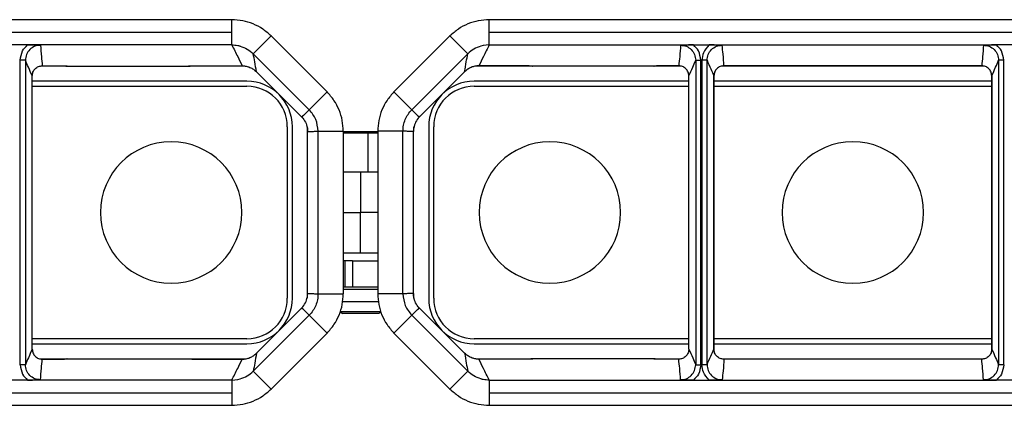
# Model space of a CAD drawing. Header units: millimetres. Extents: x -724 to 2929, y 427 to 799.
# Tile 10 of 50: x -183 to -85, y 761 to 799. Entities that reach past the tile are written whole.
import ezdxf

# ---------------------------------------------------------------- set-up
doc = ezdxf.new("R2010")
doc.units = ezdxf.units.MM

# ---------------------------------------------------------------- blocks, each defined once
blk = doc.blocks.new('Drawing View1')
at = {"color": 7, "linetype": 'Continuous', "lineweight": 25}
for p, q in [((309.957, 22.345), (207.943, 22.345)), ((309.957, 21.095), (309.957, 22.345)), ((437.457, 22.345), (335.443, 22.345)), ((335.443, 21.095), (335.443, 22.345)), ((207.943, 21.095), (309.957, 21.095)), ((309.957, 19.846), (309.957, 21.095)), ((312.077, 18.966), (313.845, 20.733)), ((313.845, 20.733), (319.386, 15.193)), ((331.555, 20.733), (326.014, 15.193)), ((333.323, 18.966), (331.555, 20.733)), ((335.443, 19.846), (335.443, 21.095)), ((335.443, 21.095), (437.457, 21.095)), ((289.716, 19.846), (288.184, 19.846)), ((309.957, 19.846), (289.716, 19.846)), ((334.855, 19.788), (334.617, 19.73)), ((335.443, 19.846), (334.855, 19.788)), ((335.443, 19.846), (355.684, 19.846)), ((355.684, 19.846), (357.216, 19.846)), ((357.216, 19.846), (385.684, 19.846)), ((387.216, 19.846), (385.684, 19.846)), ((317.618, 13.425), (312.079, 18.963)), ((327.782, 13.425), (333.321, 18.963)), ((289.01, -11.82), (289.01, 18.32)), ((289.51, 18.32), (289.01, 18.32)), ((289.51, 18.32), (289.51, -11.82)), ((293.618, 17.75), (291.052, 17.75)), ((291.19, 17.778), (292.288, 17.778)), ((291.19, 17.777), (291.19, 17.778)), ((291.19, 17.777), (292.288, 17.777)), ((292.288, 17.777), (292.288, 17.778)), ((293.612, 17.753), (293.618, 17.75)), ((293.64, 17.75), (305.65, 17.75)), ((305.668, 17.75), (305.701, 17.757)), ((311.256, 17.75), (305.674, 17.75)), ((307.002, 17.778), (310.977, 17.778)), ((307.002, 17.778), (307.002, 17.777)), ((307.002, 17.777), (310.977, 17.777)), ((310.977, 17.778), (310.977, 17.777)), ((339.726, 17.75), (334.144, 17.75)), ((338.398, 17.778), (334.423, 17.778)), ((334.423, 17.778), (334.423, 17.777)), ((334.423, 17.777), (338.398, 17.777)), ((338.398, 17.778), (338.398, 17.777)), ((351.76, 17.75), (339.75, 17.75)), ((351.788, 17.753), (351.782, 17.75)), ((354.348, 17.75), (351.782, 17.75)), ((354.21, 17.778), (353.112, 17.778)), ((353.112, 17.777), (353.112, 17.778)), ((353.112, 17.777), (354.21, 17.777)), ((354.21, 17.777), (354.21, 17.778)), ((355.89, 18.32), (356.39, 18.32)), ((355.89, 18.32), (355.89, -11.82)), ((356.39, -11.82), (356.39, 18.32)), ((356.51, 18.32), (356.51, -11.82)), ((357.01, 18.32), (356.51, 18.32)), ((357.01, -11.82), (357.01, 18.32)), ((384.348, 17.75), (358.552, 17.75)), ((384.21, 17.778), (358.69, 17.778)), ((358.69, 17.778), (358.69, 17.777)), ((358.69, 17.777), (384.21, 17.777)), ((384.21, 17.778), (384.21, 17.777)), ((386.39, 18.32), (385.89, 18.32)), ((385.89, 18.32), (385.89, -11.82)), ((386.39, -11.82), (386.39, 18.32)), ((290.191, -10.276), (290.191, 16.776)), ((312.392, 17.19), (316.878, 12.705)), ((312.392, 17.19), (316.878, 12.705)), ((312.392, 17.19), (312.392, 17.19)), ((328.522, 12.705), (333.008, 17.19)), ((333.008, 17.19), (328.522, 12.705)), ((333.008, 17.19), (333.008, 17.19)), ((355.209, -10.276), (355.209, 16.776)), ((357.689, 16.776), (357.691, 16.776)), ((357.691, 16.776), (357.691, -10.276)), ((357.691, 16.776), (357.691, 16.776)), ((357.691, -10.276), (357.691, 16.776)), ((385.209, -10.276), (385.209, 16.776)), ((385.209, 16.776), (385.209, 16.776)), ((385.209, 16.776), (385.209, -10.276)), ((311.45, 16.25), (290.191, 16.25)), ((290.191, 15.75), (311.45, 15.75)), ((355.209, 16.25), (333.95, 16.25)), ((333.95, 15.75), (355.209, 15.75)), ((385.209, 16.25), (357.691, 16.25)), ((357.691, 15.75), (385.209, 15.75)), ((317.619, 13.426), (319.386, 15.193)), ((327.781, 13.426), (326.014, 15.193)), ((316.878, 12.705), (316.878, 12.705)), ((317.618, 13.425), (317.619, 13.426)), ((327.782, 13.425), (327.781, 13.426)), ((328.522, 12.705), (328.522, 12.705)), ((315.45, 11.75), (315.45, -5.25)), ((315.95, -5.25), (315.95, 11.75)), ((317.45, 11.286), (317.45, 11.75)), ((327.95, 11.75), (327.95, 11.286)), ((329.45, 11.75), (329.45, -5.25)), ((329.95, -5.25), (329.95, 11.75)), ((317.45, -4.786), (317.45, 11.286)), ((318.496, -4.806), (318.496, 11.306)), ((318.496, 11.306), (318.497, 11.306)), ((318.497, 11.306), (320.996, 11.306)), ((320.996, 11.306), (320.996, -4.806)), ((323.397, 11.25), (320.996, 11.25)), ((323.423, 11.117), (320.996, 11.117)), ((323.423, 11.117), (323.397, 11.25)), ((324.404, 11.25), (323.397, 11.25)), ((323.423, 11.117), (323.423, 7.25)), ((324.404, 11.117), (323.423, 11.117)), ((326.903, 11.306), (324.404, 11.306)), ((324.404, 11.306), (324.404, -4.806)), ((326.904, 11.306), (326.903, 11.306)), ((326.904, -4.806), (326.904, 11.306)), ((327.95, -4.786), (327.95, 11.286)), ((322.7, 7.25), (320.996, 7.25)), ((322.7, 7.25), (322.7, 3.25)), ((324.404, 7.25), (322.7, 7.25)), ((320.996, 3.25), (322.7, 3.25)), ((324.404, 3.25), (322.7, 3.25)), ((322.7, -0.75), (322.7, 3.25)), ((320.996, -0.75), (322.7, -0.75)), ((322.7, -0.75), (324.404, -0.75)), ((321.163, -1.55), (320.996, -1.55)), ((321.163, -4.11), (321.163, -1.55)), ((321.916, -1.55), (321.163, -1.55)), ((321.916, -1.55), (321.916, -4.11)), ((321.916, -1.55), (324.404, -1.55)), ((317.45, -5.25), (317.45, -4.786)), ((318.496, -4.806), (318.497, -4.806)), ((318.497, -4.806), (320.996, -4.806)), ((320.996, -4.11), (321.163, -4.11)), ((320.996, -4.35), (324.404, -4.35)), ((321.163, -4.11), (321.916, -4.11)), ((321.916, -4.11), (323.279, -4.11)), ((323.279, -4.11), (324.404, -4.11)), ((326.903, -4.806), (324.404, -4.806)), ((326.904, -4.806), (326.903, -4.806)), ((327.95, -4.786), (327.95, -5.25)), ((320.888, -5.55), (324.507, -5.55)), ((316.878, -6.205), (312.392, -10.69)), ((312.392, -10.69), (316.878, -6.205)), ((316.878, -6.205), (316.878, -6.205)), ((320.7, -6.55), (320.9, -6.75)), ((320.7, -6.55), (324.7, -6.55)), ((324.5, -6.75), (320.9, -6.75)), ((324.5, -6.75), (324.7, -6.55)), ((333.008, -10.69), (328.522, -6.205)), ((333.008, -10.69), (328.522, -6.205)), ((328.522, -6.205), (328.522, -6.205)), ((317.618, -6.925), (312.079, -12.463)), ((317.618, -6.925), (317.619, -6.926)), ((317.619, -6.926), (319.386, -8.693)), ((327.781, -6.926), (326.014, -8.693)), ((327.782, -6.925), (327.781, -6.926)), ((327.782, -6.925), (333.321, -12.463)), ((313.845, -14.233), (319.386, -8.693)), ((331.555, -14.233), (326.014, -8.693)), ((311.45, -9.25), (290.191, -9.25)), ((290.191, -9.75), (311.45, -9.75)), ((355.209, -9.25), (333.95, -9.25)), ((333.95, -9.75), (355.209, -9.75)), ((385.209, -9.25), (357.691, -9.25)), ((357.691, -9.75), (385.209, -9.75)), ((312.392, -10.69), (312.392, -10.69)), ((333.008, -10.69), (333.008, -10.69)), ((357.689, -10.276), (357.691, -10.276)), ((357.691, -10.276), (357.691, -10.276)), ((385.209, -10.276), (385.209, -10.276)), ((291.052, -11.25), (293.618, -11.25)), ((292.288, -11.277), (291.19, -11.277)), ((291.19, -11.277), (291.19, -11.278)), ((291.19, -11.278), (292.288, -11.278)), ((292.288, -11.277), (292.288, -11.278)), ((293.612, -11.253), (293.618, -11.25)), ((293.64, -11.25), (305.65, -11.25)), ((305.674, -11.25), (311.256, -11.25)), ((310.977, -11.277), (307.002, -11.277)), ((307.002, -11.278), (307.002, -11.277)), ((307.002, -11.278), (310.977, -11.278)), ((310.977, -11.278), (310.977, -11.277)), ((334.144, -11.25), (339.726, -11.25)), ((338.398, -11.277), (334.423, -11.277)), ((334.423, -11.278), (334.423, -11.277)), ((338.398, -11.278), (334.423, -11.278)), ((338.398, -11.278), (338.398, -11.277)), ((339.732, -11.25), (339.699, -11.257)), ((351.76, -11.25), (339.75, -11.25)), ((351.782, -11.25), (354.348, -11.25)), ((351.788, -11.253), (351.782, -11.25)), ((354.21, -11.277), (353.112, -11.277)), ((353.112, -11.277), (353.112, -11.278)), ((354.21, -11.278), (353.112, -11.278)), ((354.21, -11.277), (354.21, -11.278)), ((358.552, -11.25), (384.348, -11.25)), ((384.21, -11.277), (358.69, -11.277)), ((358.69, -11.278), (358.69, -11.277)), ((384.21, -11.278), (358.69, -11.278)), ((384.21, -11.278), (384.21, -11.277)), ((289.51, -11.82), (289.01, -11.82)), ((312.077, -12.466), (313.845, -14.233)), ((333.323, -12.466), (331.555, -14.233)), ((355.89, -11.82), (356.39, -11.82)), ((357.01, -11.82), (356.51, -11.82)), ((386.39, -11.82), (385.89, -11.82)), ((289.716, -13.346), (288.184, -13.346)), ((309.957, -13.346), (289.716, -13.346)), ((309.957, -13.346), (310.545, -13.288)), ((309.957, -13.346), (309.957, -14.595)), ((310.545, -13.288), (310.783, -13.23)), ((335.443, -13.346), (335.443, -14.595)), ((335.443, -13.346), (355.684, -13.346)), ((355.684, -13.346), (357.216, -13.346)), ((357.216, -13.346), (385.684, -13.346)), ((387.216, -13.346), (385.684, -13.346)), ((207.943, -14.595), (309.957, -14.595)), ((309.957, -14.595), (309.957, -15.845)), ((335.443, -14.595), (437.457, -14.595)), ((335.443, -14.595), (335.443, -15.845)), ((207.943, -15.845), (309.957, -15.845)), ((335.443, -15.845), (437.457, -15.845))]:
    blk.add_line(p, q, dxfattribs=at)
for centre, radius, start, end in [((311.45, 11.75), 4.5, 0, 90), ((311.45, 11.75), 4, 0, 90), ((333.95, 11.75), 4.5, 90, 180), ((333.95, 11.75), 4, 90, 180), ((303.95, 3.25), 7, 90, 270), ((303.95, 3.25), 7, 270, 90), ((341.45, 3.25), 7, 90, 270), ((341.45, 3.25), 7, 270, 90), ((371.45, 3.25), 7, 90, 270), ((371.45, 3.25), 7, 270, 90), ((311.45, -5.25), 4.5, 270, 0), ((311.45, -5.25), 4, 270, 0), ((333.95, -5.25), 4.5, 180, 270), ((333.95, -5.25), 4, 180, 270)]:
    blk.add_arc(centre, radius, start, end, dxfattribs=at)
for points, knots in [([(313.845, 20.733), (313.577, 20.973), (313.039, 21.453), (312.076, 21.953), (311.039, 22.283), (310.319, 22.324), (309.957, 22.345)], [0, 0, 0, 0, 0.249397, 0.499578, 0.748601, 1, 1, 1, 1]), ([(335.443, 22.345), (335.081, 22.324), (334.361, 22.283), (333.324, 21.953), (332.361, 21.453), (331.823, 20.973), (331.555, 20.733)], [0, 0, 0, 0, 0.251399, 0.500422, 0.750603, 1, 1, 1, 1]), ([(289.01, 18.32), (289.053, 18.648), (289.129, 19.236), (289.536, 19.659), (289.716, 19.846)], [0, 0, 0, 0, 0.558502, 1, 1, 1, 1]), ([(291.009, 19.821), (290.812, 19.799), (290.419, 19.754), (289.923, 19.406), (289.578, 18.91), (289.533, 18.517), (289.51, 18.32)], [0, 0, 0, 0, 0.250295, 0.499953, 0.749812, 1, 1, 1, 1]), ([(289.716, 19.846), (289.947, 19.844), (290.407, 19.84), (290.808, 19.828), (291.009, 19.821)], [0, 0, 0, 0, 0.49952, 1, 1, 1, 1]), ([(291.009, 19.821), (291.035, 19.44), (291.082, 18.759), (291.157, 18.077), (291.19, 17.778)], [0, 0, 0, 0, 0.5600044, 1, 1, 1, 1]), ([(309.957, 19.846), (310.056, 19.844), (310.253, 19.839), (310.448, 19.805), (310.545, 19.788)], [0, 0, 0, 0, 0.501386, 1, 1, 1, 1]), ([(309.957, 19.846), (310.151, 19.46), (310.499, 18.771), (310.831, 18.081), (310.977, 17.778)], [0, 0, 0, 0, 0.560002, 1, 1, 1, 1]), ([(310.545, 19.788), (310.592, 19.778), (310.671, 19.761), (310.75, 19.739), (310.783, 19.73)], [0, 0, 0, 0, 0.583867, 1, 1, 1, 1]), ([(310.783, 19.73), (311.022, 19.644), (311.502, 19.471), (311.885, 19.135), (312.077, 18.966)], [0, 0, 0, 0, 0.498624, 1, 1, 1, 1]), ([(334.617, 19.73), (334.378, 19.644), (333.898, 19.471), (333.515, 19.135), (333.323, 18.966)], [0, 0, 0, 0, 0.498624, 1, 1, 1, 1]), ([(335.443, 19.846), (335.249, 19.46), (334.901, 18.771), (334.569, 18.081), (334.423, 17.778)], [0, 0, 0, 0, 0.560002, 1, 1, 1, 1]), ([(354.391, 19.821), (354.365, 19.44), (354.318, 18.759), (354.243, 18.077), (354.21, 17.778)], [0, 0, 0, 0, 0.5600044, 1, 1, 1, 1]), ([(355.684, 19.846), (355.453, 19.844), (354.993, 19.84), (354.592, 19.828), (354.391, 19.821)], [0, 0, 0, 0, 0.49952, 1, 1, 1, 1]), ([(354.391, 19.821), (354.588, 19.799), (354.981, 19.754), (355.477, 19.406), (355.822, 18.91), (355.867, 18.517), (355.89, 18.32)], [0, 0, 0, 0, 0.250295, 0.499953, 0.749812, 1, 1, 1, 1]), ([(356.39, 18.32), (356.347, 18.648), (356.271, 19.236), (355.864, 19.659), (355.684, 19.846)], [0, 0, 0, 0, 0.558502, 1, 1, 1, 1]), ([(357.216, 19.846), (356.993, 19.601), (356.595, 19.163), (356.536, 18.578), (356.51, 18.32)], [0, 0, 0, 0, 0.559408, 1, 1, 1, 1]), ([(357.01, 18.32), (357.033, 18.517), (357.078, 18.91), (357.423, 19.406), (357.919, 19.754), (358.312, 19.799), (358.509, 19.821)], [0, 0, 0, 0, 0.250188, 0.500047, 0.749705, 1, 1, 1, 1]), ([(358.509, 19.821), (358.308, 19.828), (357.908, 19.84), (357.447, 19.844), (357.216, 19.846)], [0, 0, 0, 0, 0.499707, 1, 1, 1, 1]), ([(358.69, 17.778), (358.664, 18.159), (358.617, 18.84), (358.542, 19.522), (358.509, 19.821)], [0, 0, 0, 0, 0.560004, 1, 1, 1, 1]), ([(384.391, 19.821), (384.365, 19.44), (384.318, 18.759), (384.243, 18.077), (384.21, 17.778)], [0, 0, 0, 0, 0.560004, 1, 1, 1, 1]), ([(385.684, 19.846), (385.453, 19.844), (384.993, 19.84), (384.592, 19.828), (384.391, 19.821)], [0, 0, 0, 0, 0.49952, 1, 1, 1, 1]), ([(384.391, 19.821), (384.588, 19.799), (384.981, 19.754), (385.477, 19.406), (385.822, 18.91), (385.867, 18.517), (385.89, 18.32)], [0, 0, 0, 0, 0.250295, 0.499953, 0.749812, 1, 1, 1, 1]), ([(386.39, 18.32), (386.347, 18.648), (386.271, 19.236), (385.864, 19.659), (385.684, 19.846)], [0, 0, 0, 0, 0.558502, 1, 1, 1, 1]), ([(312.077, 18.966), (312.078, 18.965), (312.078, 18.965), (312.079, 18.964), (312.079, 18.963)], [0, 0, 0, 0, 0.56, 1, 1, 1, 1]), ([(312.392, 17.19), (312.34, 17.516), (312.245, 18.097), (312.13, 18.699), (312.079, 18.963)], [0, 0, 0, 0, 0.560004, 1, 1, 1, 1]), ([(333.008, 17.19), (333.06, 17.516), (333.155, 18.097), (333.27, 18.699), (333.321, 18.963)], [0, 0, 0, 0, 0.560004, 1, 1, 1, 1]), ([(333.323, 18.966), (333.322, 18.965), (333.322, 18.965), (333.321, 18.964), (333.321, 18.963)], [0, 0, 0, 0, 0.56, 1, 1, 1, 1]), ([(290.191, 16.776), (290.064, 17.057), (289.837, 17.56), (289.61, 18.088), (289.51, 18.32)], [0, 0, 0, 0, 0.560004, 1, 1, 1, 1]), ([(290.191, 16.776), (290.206, 16.907), (290.236, 17.17), (290.467, 17.501), (290.797, 17.733), (291.059, 17.763), (291.19, 17.778)], [0, 0, 0, 0, 0.250388, 0.500381, 0.75012, 1, 1, 1, 1]), ([(292.288, 17.778), (292.568, 17.776), (293.069, 17.773), (293.465, 17.757), (293.64, 17.75)], [0, 0, 0, 0, 0.559913, 1, 1, 1, 1]), ([(293.64, 17.75), (293.637, 17.75), (293.632, 17.75), (293.625, 17.75), (293.62, 17.75), (293.619, 17.75), (293.618, 17.75)], [0, 0, 0, 0, 0.28811, 0.531044, 0.756959, 1, 1, 1, 1]), ([(305.65, 17.75), (305.878, 17.759), (306.284, 17.774), (306.783, 17.777), (307.002, 17.778)], [0, 0, 0, 0, 0.560079, 1, 1, 1, 1]), ([(305.668, 17.75), (305.666, 17.75), (305.664, 17.75), (305.658, 17.75), (305.653, 17.75), (305.65, 17.75)], [0, 0, 0, 0, 0.274897, 0.553133, 1, 1, 1, 1]), ([(310.977, 17.778), (311.109, 17.77), (311.371, 17.755), (311.748, 17.635), (312.099, 17.453), (312.295, 17.278), (312.392, 17.19)], [0, 0, 0, 0, 0.250953, 0.499917, 0.750225, 1, 1, 1, 1]), ([(334.423, 17.778), (334.291, 17.77), (334.029, 17.755), (333.652, 17.635), (333.301, 17.453), (333.105, 17.278), (333.008, 17.19)], [0, 0, 0, 0, 0.250953, 0.499917, 0.750225, 1, 1, 1, 1]), ([(339.75, 17.75), (339.522, 17.759), (339.116, 17.774), (338.617, 17.777), (338.398, 17.778)], [0, 0, 0, 0, 0.560079, 1, 1, 1, 1]), ([(339.732, 17.75), (339.734, 17.75), (339.736, 17.75), (339.742, 17.75), (339.747, 17.75), (339.75, 17.75)], [0, 0, 0, 0, 0.274897, 0.553133, 1, 1, 1, 1]), ([(353.112, 17.778), (352.832, 17.776), (352.331, 17.773), (351.935, 17.757), (351.76, 17.75)], [0, 0, 0, 0, 0.559913, 1, 1, 1, 1]), ([(351.76, 17.75), (351.763, 17.75), (351.768, 17.75), (351.775, 17.75), (351.78, 17.75), (351.781, 17.75), (351.782, 17.75)], [0, 0, 0, 0, 0.28811, 0.531044, 0.756959, 1, 1, 1, 1]), ([(355.209, 16.776), (355.194, 16.907), (355.164, 17.17), (354.933, 17.501), (354.603, 17.733), (354.341, 17.763), (354.21, 17.778)], [0, 0, 0, 0, 0.250388, 0.500381, 0.75012, 1, 1, 1, 1]), ([(355.209, 16.776), (355.336, 17.057), (355.563, 17.56), (355.79, 18.088), (355.89, 18.32)], [0, 0, 0, 0, 0.560004, 1, 1, 1, 1]), ([(357.01, 18.32), (357.137, 18.04), (357.364, 17.539), (357.591, 17.009), (357.691, 16.776)], [0, 0, 0, 0, 0.560005, 1, 1, 1, 1]), ([(358.69, 17.778), (358.559, 17.762), (358.297, 17.732), (357.966, 17.5), (357.736, 17.169), (357.706, 16.907), (357.691, 16.776)], [0, 0, 0, 0, 0.250419, 0.499979, 0.749793, 1, 1, 1, 1]), ([(385.209, 16.776), (385.194, 16.908), (385.164, 17.17), (384.933, 17.501), (384.603, 17.733), (384.341, 17.763), (384.21, 17.778)], [0, 0, 0, 0, 0.250769, 0.500473, 0.750141, 1, 1, 1, 1]), ([(385.209, 16.776), (385.336, 17.057), (385.563, 17.56), (385.79, 18.088), (385.89, 18.32)], [0, 0, 0, 0, 0.560004, 1, 1, 1, 1]), ([(320.996, 11.306), (320.975, 11.665), (320.935, 12.384), (320.607, 13.418), (320.107, 14.384), (319.627, 14.922), (319.386, 15.193)], [0, 0, 0, 0, 0.249526, 0.499751, 0.748738, 1, 1, 1, 1]), ([(326.014, 15.193), (325.773, 14.922), (325.293, 14.384), (324.793, 13.418), (324.465, 12.384), (324.425, 11.665), (324.404, 11.306)], [0, 0, 0, 0, 0.251262, 0.500249, 0.750474, 1, 1, 1, 1]), ([(317.618, 13.425), (317.483, 13.287), (317.242, 13.042), (316.989, 12.808), (316.878, 12.705)], [0, 0, 0, 0, 0.560002, 1, 1, 1, 1]), ([(316.878, 12.705), (317.014, 12.546), (317.285, 12.227), (317.386, 11.821), (317.437, 11.618)], [0, 0, 0, 0, 0.500652, 1, 1, 1, 1]), ([(326.903, 11.306), (326.914, 11.502), (326.936, 11.894), (327.115, 12.458), (327.387, 12.985), (327.649, 13.279), (327.781, 13.426)], [0, 0, 0, 0, 0.249531, 0.499751, 0.748733, 1, 1, 1, 1]), ([(327.782, 13.425), (327.917, 13.287), (328.158, 13.042), (328.411, 12.808), (328.522, 12.705)], [0, 0, 0, 0, 0.560002, 1, 1, 1, 1]), ([(328.522, 12.705), (328.386, 12.546), (328.115, 12.227), (328.014, 11.821), (327.963, 11.618)], [0, 0, 0, 0, 0.500652, 1, 1, 1, 1]), ([(317.437, 11.618), (317.44, 11.573), (317.445, 11.514), (317.449, 11.392), (317.45, 11.33), (317.45, 11.3), (317.45, 11.286)], [0, 0, 0, 0, 0.657443, 0.857743, 0.933473, 1, 1, 1, 1]), ([(317.45, 11.286), (317.645, 11.283), (317.994, 11.278), (318.342, 11.297), (318.496, 11.306)], [0, 0, 0, 0, 0.560003, 1, 1, 1, 1]), ([(327.95, 11.286), (327.755, 11.283), (327.406, 11.278), (327.058, 11.297), (326.904, 11.306)], [0, 0, 0, 0, 0.560003, 1, 1, 1, 1]), ([(327.963, 11.618), (327.96, 11.573), (327.955, 11.514), (327.951, 11.392), (327.95, 11.33), (327.95, 11.3), (327.95, 11.286)], [0, 0, 0, 0, 0.657443, 0.857743, 0.933473, 1, 1, 1, 1]), ([(317.437, -5.118), (317.44, -5.073), (317.445, -5.014), (317.449, -4.892), (317.45, -4.83), (317.45, -4.8), (317.45, -4.786)], [0, 0, 0, 0, 0.657443, 0.857743, 0.933473, 1, 1, 1, 1]), ([(317.45, -4.786), (317.645, -4.783), (317.994, -4.778), (318.342, -4.797), (318.496, -4.806)], [0, 0, 0, 0, 0.560003, 1, 1, 1, 1]), ([(318.497, -4.806), (318.486, -5.002), (318.464, -5.394), (318.285, -5.958), (318.013, -6.485), (317.751, -6.779), (317.619, -6.926)], [0, 0, 0, 0, 0.249531, 0.499751, 0.748733, 1, 1, 1, 1]), ([(319.386, -8.693), (319.627, -8.422), (320.107, -7.884), (320.607, -6.918), (320.935, -5.884), (320.975, -5.165), (320.996, -4.806)], [0, 0, 0, 0, 0.251262, 0.500249, 0.750474, 1, 1, 1, 1]), ([(324.404, -4.806), (324.425, -5.165), (324.465, -5.884), (324.793, -6.918), (325.293, -7.884), (325.773, -8.422), (326.014, -8.693)], [0, 0, 0, 0, 0.249526, 0.499751, 0.748738, 1, 1, 1, 1]), ([(327.95, -4.786), (327.755, -4.783), (327.406, -4.778), (327.058, -4.797), (326.904, -4.806)], [0, 0, 0, 0, 0.560003, 1, 1, 1, 1]), ([(327.963, -5.118), (327.96, -5.073), (327.955, -5.014), (327.951, -4.892), (327.95, -4.83), (327.95, -4.8), (327.95, -4.786)], [0, 0, 0, 0, 0.6574429, 0.8577434, 0.9334725, 1, 1, 1, 1]), ([(316.878, -6.205), (317.014, -6.046), (317.285, -5.727), (317.386, -5.321), (317.437, -5.118)], [0, 0, 0, 0, 0.500652, 1, 1, 1, 1]), ([(328.522, -6.205), (328.386, -6.046), (328.115, -5.727), (328.014, -5.321), (327.963, -5.118)], [0, 0, 0, 0, 0.500652, 1, 1, 1, 1]), ([(317.618, -6.925), (317.483, -6.787), (317.242, -6.542), (316.989, -6.308), (316.878, -6.205)], [0, 0, 0, 0, 0.560002, 1, 1, 1, 1]), ([(327.782, -6.925), (327.917, -6.787), (328.158, -6.542), (328.411, -6.308), (328.522, -6.205)], [0, 0, 0, 0, 0.560002, 1, 1, 1, 1]), ([(290.191, -10.276), (290.064, -10.557), (289.837, -11.06), (289.61, -11.588), (289.51, -11.82)], [0, 0, 0, 0, 0.560004, 1, 1, 1, 1]), ([(290.191, -10.276), (290.206, -10.407), (290.236, -10.67), (290.467, -11.001), (290.797, -11.233), (291.059, -11.263), (291.19, -11.278)], [0, 0, 0, 0, 0.250388, 0.500381, 0.75012, 1, 1, 1, 1]), ([(310.977, -11.278), (311.109, -11.27), (311.371, -11.255), (311.748, -11.135), (312.099, -10.953), (312.295, -10.778), (312.392, -10.69)], [0, 0, 0, 0, 0.250953, 0.499917, 0.750225, 1, 1, 1, 1]), ([(312.392, -10.69), (312.34, -11.016), (312.245, -11.597), (312.13, -12.199), (312.079, -12.463)], [0, 0, 0, 0, 0.560004, 1, 1, 1, 1]), ([(333.008, -10.69), (333.06, -11.016), (333.155, -11.597), (333.27, -12.199), (333.321, -12.463)], [0, 0, 0, 0, 0.560004, 1, 1, 1, 1]), ([(334.423, -11.278), (334.291, -11.27), (334.029, -11.255), (333.652, -11.135), (333.301, -10.953), (333.105, -10.778), (333.008, -10.69)], [0, 0, 0, 0, 0.250953, 0.499917, 0.750225, 1, 1, 1, 1]), ([(355.209, -10.276), (355.194, -10.407), (355.164, -10.67), (354.933, -11.001), (354.603, -11.233), (354.341, -11.263), (354.21, -11.278)], [0, 0, 0, 0, 0.250388, 0.500381, 0.75012, 1, 1, 1, 1]), ([(355.209, -10.276), (355.336, -10.557), (355.563, -11.06), (355.79, -11.588), (355.89, -11.82)], [0, 0, 0, 0, 0.560004, 1, 1, 1, 1]), ([(357.01, -11.82), (357.137, -11.54), (357.364, -11.039), (357.591, -10.509), (357.691, -10.276)], [0, 0, 0, 0, 0.560005, 1, 1, 1, 1]), ([(358.69, -11.278), (358.559, -11.262), (358.297, -11.232), (357.966, -11), (357.736, -10.669), (357.706, -10.407), (357.691, -10.276)], [0, 0, 0, 0, 0.250419, 0.499979, 0.749793, 1, 1, 1, 1]), ([(385.209, -10.276), (385.194, -10.408), (385.164, -10.67), (384.933, -11.001), (384.603, -11.233), (384.341, -11.263), (384.21, -11.278)], [0, 0, 0, 0, 0.250769, 0.500473, 0.750141, 1, 1, 1, 1]), ([(385.209, -10.276), (385.336, -10.557), (385.563, -11.06), (385.79, -11.588), (385.89, -11.82)], [0, 0, 0, 0, 0.560004, 1, 1, 1, 1]), ([(291.009, -13.321), (291.035, -12.94), (291.082, -12.259), (291.157, -11.577), (291.19, -11.278)], [0, 0, 0, 0, 0.560004, 1, 1, 1, 1]), ([(292.288, -11.278), (292.568, -11.276), (293.069, -11.273), (293.465, -11.257), (293.64, -11.25)], [0, 0, 0, 0, 0.559913, 1, 1, 1, 1]), ([(293.64, -11.25), (293.637, -11.25), (293.632, -11.25), (293.625, -11.25), (293.62, -11.25), (293.619, -11.25), (293.618, -11.25)], [0, 0, 0, 0, 0.2881099, 0.5310443, 0.7569593, 1, 1, 1, 1]), ([(305.65, -11.25), (305.878, -11.259), (306.284, -11.274), (306.783, -11.277), (307.002, -11.278)], [0, 0, 0, 0, 0.560079, 1, 1, 1, 1]), ([(305.668, -11.25), (305.666, -11.25), (305.664, -11.25), (305.658, -11.25), (305.653, -11.25), (305.65, -11.25)], [0, 0, 0, 0, 0.274897, 0.553133, 1, 1, 1, 1]), ([(309.957, -13.346), (310.151, -12.96), (310.499, -12.271), (310.831, -11.581), (310.977, -11.278)], [0, 0, 0, 0, 0.560002, 1, 1, 1, 1]), ([(335.443, -13.346), (335.249, -12.96), (334.901, -12.271), (334.569, -11.581), (334.423, -11.278)], [0, 0, 0, 0, 0.560002, 1, 1, 1, 1]), ([(339.75, -11.25), (339.522, -11.259), (339.116, -11.274), (338.617, -11.277), (338.398, -11.278)], [0, 0, 0, 0, 0.560079, 1, 1, 1, 1]), ([(339.732, -11.25), (339.734, -11.25), (339.736, -11.25), (339.742, -11.25), (339.747, -11.25), (339.75, -11.25)], [0, 0, 0, 0, 0.274897, 0.553133, 1, 1, 1, 1]), ([(353.112, -11.278), (352.832, -11.276), (352.331, -11.273), (351.935, -11.257), (351.76, -11.25)], [0, 0, 0, 0, 0.559913, 1, 1, 1, 1]), ([(351.76, -11.25), (351.763, -11.25), (351.768, -11.25), (351.775, -11.25), (351.78, -11.25), (351.781, -11.25), (351.782, -11.25)], [0, 0, 0, 0, 0.28811, 0.531044, 0.756959, 1, 1, 1, 1]), ([(354.391, -13.321), (354.365, -12.94), (354.318, -12.259), (354.243, -11.577), (354.21, -11.278)], [0, 0, 0, 0, 0.5600044, 1, 1, 1, 1]), ([(358.69, -11.278), (358.664, -11.659), (358.617, -12.34), (358.542, -13.022), (358.509, -13.321)], [0, 0, 0, 0, 0.560004, 1, 1, 1, 1]), ([(384.391, -13.321), (384.365, -12.94), (384.318, -12.259), (384.243, -11.577), (384.21, -11.278)], [0, 0, 0, 0, 0.560004, 1, 1, 1, 1]), ([(289.01, -11.82), (289.053, -12.148), (289.129, -12.736), (289.536, -13.159), (289.716, -13.346)], [0, 0, 0, 0, 0.558502, 1, 1, 1, 1]), ([(291.009, -13.321), (290.812, -13.299), (290.419, -13.254), (289.923, -12.906), (289.578, -12.41), (289.533, -12.017), (289.51, -11.82)], [0, 0, 0, 0, 0.250295, 0.499953, 0.749812, 1, 1, 1, 1]), ([(310.783, -13.23), (311.022, -13.144), (311.502, -12.971), (311.885, -12.635), (312.077, -12.466)], [0, 0, 0, 0, 0.498624, 1, 1, 1, 1]), ([(312.077, -12.466), (312.078, -12.465), (312.078, -12.465), (312.079, -12.464), (312.079, -12.463)], [0, 0, 0, 0, 0.56, 1, 1, 1, 1]), ([(333.323, -12.466), (333.322, -12.465), (333.322, -12.465), (333.321, -12.464), (333.321, -12.463)], [0, 0, 0, 0, 0.56, 1, 1, 1, 1]), ([(334.617, -13.23), (334.378, -13.144), (333.898, -12.971), (333.515, -12.635), (333.323, -12.466)], [0, 0, 0, 0, 0.498624, 1, 1, 1, 1]), ([(354.391, -13.321), (354.588, -13.299), (354.981, -13.254), (355.477, -12.906), (355.822, -12.41), (355.867, -12.017), (355.89, -11.82)], [0, 0, 0, 0, 0.250295, 0.499953, 0.749812, 1, 1, 1, 1]), ([(356.39, -11.82), (356.347, -12.148), (356.271, -12.736), (355.864, -13.159), (355.684, -13.346)], [0, 0, 0, 0, 0.558502, 1, 1, 1, 1]), ([(357.216, -13.346), (356.993, -13.101), (356.595, -12.663), (356.536, -12.078), (356.51, -11.82)], [0, 0, 0, 0, 0.559408, 1, 1, 1, 1]), ([(357.01, -11.82), (357.033, -12.017), (357.078, -12.41), (357.423, -12.906), (357.919, -13.254), (358.312, -13.299), (358.509, -13.321)], [0, 0, 0, 0, 0.250188, 0.500047, 0.749705, 1, 1, 1, 1]), ([(384.391, -13.321), (384.588, -13.299), (384.981, -13.254), (385.477, -12.906), (385.822, -12.41), (385.867, -12.017), (385.89, -11.82)], [0, 0, 0, 0, 0.250295, 0.499953, 0.749812, 1, 1, 1, 1]), ([(386.39, -11.82), (386.347, -12.148), (386.271, -12.736), (385.864, -13.159), (385.684, -13.346)], [0, 0, 0, 0, 0.558502, 1, 1, 1, 1]), ([(289.716, -13.346), (289.947, -13.344), (290.407, -13.34), (290.808, -13.328), (291.009, -13.321)], [0, 0, 0, 0, 0.49952, 1, 1, 1, 1]), ([(334.855, -13.288), (334.808, -13.278), (334.729, -13.261), (334.65, -13.239), (334.617, -13.23)], [0, 0, 0, 0, 0.583867, 1, 1, 1, 1]), ([(335.443, -13.346), (335.344, -13.344), (335.147, -13.339), (334.952, -13.305), (334.855, -13.288)], [0, 0, 0, 0, 0.501386, 1, 1, 1, 1]), ([(355.684, -13.346), (355.453, -13.344), (354.993, -13.34), (354.592, -13.328), (354.391, -13.321)], [0, 0, 0, 0, 0.4995203, 1, 1, 1, 1]), ([(358.509, -13.321), (358.308, -13.328), (357.908, -13.34), (357.447, -13.344), (357.216, -13.346)], [0, 0, 0, 0, 0.499707, 1, 1, 1, 1]), ([(385.684, -13.346), (385.453, -13.344), (384.993, -13.34), (384.592, -13.328), (384.391, -13.321)], [0, 0, 0, 0, 0.49952, 1, 1, 1, 1]), ([(309.957, -15.845), (310.319, -15.824), (311.039, -15.783), (312.076, -15.453), (313.039, -14.953), (313.577, -14.473), (313.845, -14.233)], [0, 0, 0, 0, 0.251399, 0.500422, 0.750603, 1, 1, 1, 1]), ([(331.555, -14.233), (331.823, -14.473), (332.361, -14.953), (333.324, -15.453), (334.361, -15.783), (335.081, -15.824), (335.443, -15.845)], [0, 0, 0, 0, 0.249397, 0.499578, 0.748601, 1, 1, 1, 1])]:
    blk.add_open_spline(points, degree=3, knots=knots, dxfattribs=at)
for points in [[(318.497, 11.306), (318.456, 11.703), (318.374, 12.497), (317.871, 13.116), (317.619, 13.426)], [(326.903, -4.806), (326.944, -5.203), (327.026, -5.997), (327.529, -6.616), (327.781, -6.926)]]:
    blk.add_open_spline(points, degree=3, dxfattribs=at)

msp = doc.modelspace()

# ---------------------------------------------------------------- block references
at = {"color": 7, "linetype": 'Continuous', "lineweight": 25}
msp.add_blockref('Drawing View1', (-471.927, 776.375), dxfattribs=at)

doc.saveas('drawing.dxf')
